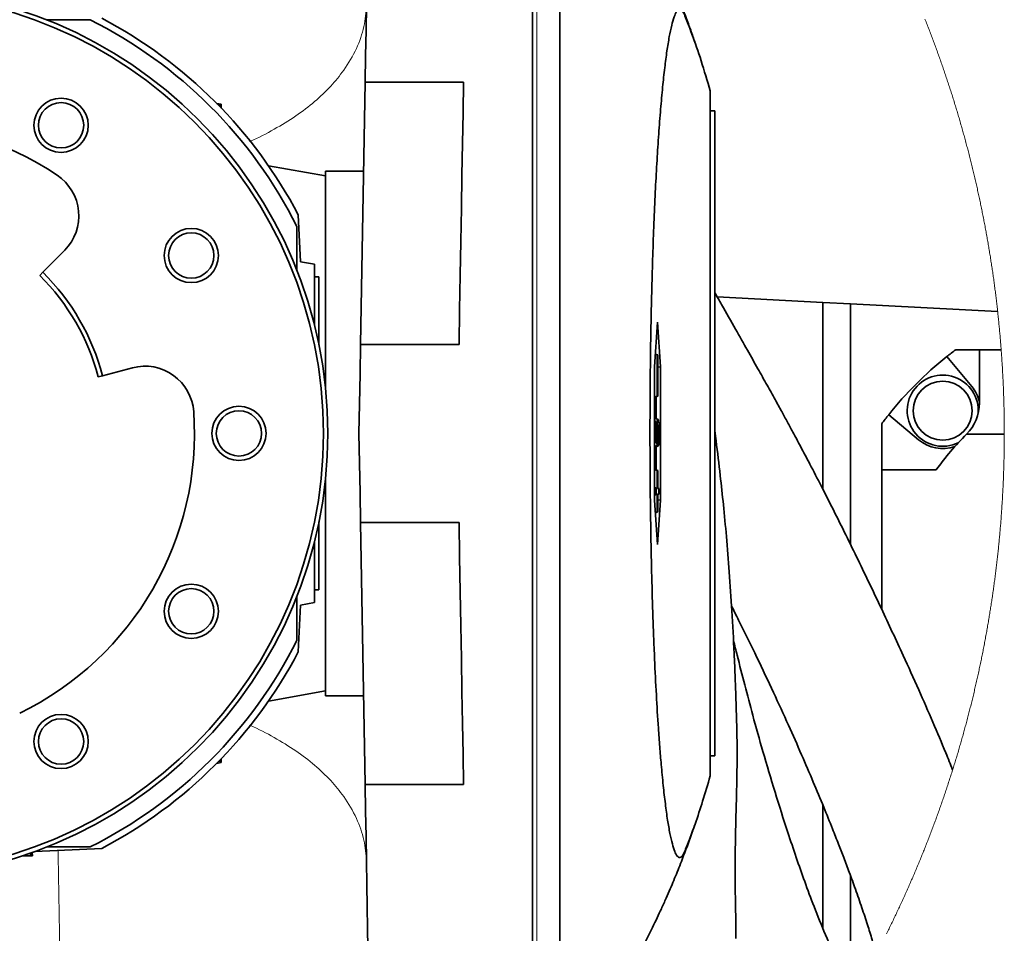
# Model space of a CAD drawing. Header units: millimetres. Extents: x 0 to 12115, y 0 to 8400.
# Tile 55 of 123: x 4407 to 4850, y 6764 to 7175. Entities that reach past the tile are written whole.
import ezdxf

# ---------------------------------------------------------------- set-up
doc = ezdxf.new("R2010")
doc.units = ezdxf.units.MM
doc.header["$LTSCALE"] = 20
doc.linetypes.add('CENTERX2', pattern=[20.32, 12.7, -2.54, 2.54, -2.54])
doc.layers.add('SVART_TEXT', color=7, linetype='Continuous')
doc.styles.add('SLDTEXTSTYLE0', font='TXT', dxfattribs={"width": 0.605})
doc.dimstyles.new('SLDDIMSTYLE9', dxfattribs={"dimtxt": 70, "dimasz": 70, "dimexe": 0, "dimexo": 0.0625, "dimgap": 17.5, "dimtad": 1, "dimdec": 1, "dimlfac": 0.5, "dimrnd": 1e-09, "dimzin": 12, "dimdsep": 46, "dimtxsty": 'SLDTEXTSTYLE0', "dimsah": 1, "dimcen": 0.09, "dimadec": 0, "dimazin": 3, "dimtfac": 1, "dimtmove": 0, "dimatfit": 0, "dimfxl": 1, "dimfrac": 2, "dimtolj": 1, "dimtzin": 12, "dimarcsym": 0})

# ---------------------------------------------------------------- blocks, each defined once
blk = doc.blocks.new('_D_67')
at = {"layer": 'SVART_TEXT'}
for p, q in [((4240.01, 7393.91), (4240.01, 7882.02)), ((4346.01, 6992.74), (4346.01, 7882.02)), ((4240.01, 7852.02), (4034.89, 7852.02)), ((4346.01, 7852.02), (4240.01, 7852.02)), ((4346.01, 7852.02), (4466.01, 7852.02))]:
    blk.add_line(p, q, dxfattribs=at)
for points in [[(4240.01, 7852.02), (4170.01, 7862.02), (4170.01, 7842.02)], [(4346.01, 7852.02), (4416.01, 7842.02), (4416.01, 7862.02)]]:
    blk.add_solid(points, dxfattribs=at)
at = {"layer": 'SVART_TEXT', "insert": (4034.89, 7942.26), "char_height": 70, "attachment_point": 1, "style": 'SLDTEXTSTYLE0'}
blk.add_mtext('53', dxfattribs=at)

msp = doc.modelspace()

# ---------------------------------------------------------------- linework, layer by layer
at = {"color": 7, "linetype": 'Continuous', "lineweight": 35}
for p, q in [((4638.010825, 6698.738396), (4638.010825, 7278.73832)), ((4439.112927, 7174.738467), (4419.522743, 7174.738467)), ((4560.709025, 7028.738439), (4562.767054, 7146.641314)), ((4607.068832, 7146.641314), (4562.767054, 7146.641314)), ((4718.010838, 7142.738402), (4718.010838, 6834.738434)), ((4495.969514, 7137.174905), (4498.010839, 7136.73836)), ((4497.112657, 7136.011184), (4498.010839, 7136.73836)), ((4498.04845, 7135.044873), (4498.010839, 7136.73836)), ((4718.010838, 7133.738339), (4720.010842, 7133.738339)), ((4720.010842, 7133.738339), (4720.010842, 6843.738377)), ((4545.01083, 7104.562104), (4519.319768, 7109.092057)), ((4562.070544, 7106.738389), (4545.01083, 7106.738389)), ((4545.01083, 7104.562104), (4545.01083, 7106.738389)), ((4545.01083, 7008.713425), (4545.01083, 7104.562104)), ((4533.641036, 7065.919578), (4532.719399, 7087.028325)), ((4532.010834, 7062.250316), (4532.010834, 7081.840575)), ((4427.620987, 7071.077884), (4417.81419, 7061.183393)), ((4533.641036, 7065.919578), (4540.010835, 7064.796388)), ((4540.010835, 7064.796388), (4540.010835, 7057.155311)), ((4416.406284, 7059.762895), (4417.81419, 7061.183393)), ((4540.010835, 7059.138358), (4542.010839, 7059.138358)), ((4540.010835, 7057.155311), (4540.010835, 7037.359417)), ((4542.010839, 7059.138358), (4542.010839, 7028.537929)), ((4768.6561, 7047.67102), (4721.126611, 7050.161898)), ((4768.6561, 6963.653744), (4768.6561, 7047.67102)), ((4768.6561, 7047.67102), (4781.144048, 7047.016442)), ((4781.144048, 7047.016442), (4781.144048, 6938.643277)), ((4781.144048, 7047.016442), (4847.314472, 7043.548644)), ((4694.276984, 7038.73843), (4692.881848, 7018.738449)), ((4695.67209, 7018.738449), (4694.276984, 7038.73843)), ((4560.709025, 7028.738439), (4605.010833, 7028.738439)), ((4839.144046, 7026.394785), (4828.479643, 7026.394785)), ((4839.144046, 7002.526701), (4839.144046, 7026.394785)), ((4839.144046, 7026.394785), (4848.894055, 7026.394785)), ((4694.199438, 7024.010241), (4693.272526, 7024.33914)), ((4694.376583, 7024.010241), (4693.278189, 7024.420321)), ((4694.199438, 7024.010241), (4694.199438, 7005.46664)), ((4694.376583, 7024.010241), (4694.199438, 7024.010241)), ((4694.376583, 7005.46664), (4694.376583, 7024.010241)), ((4835.636313, 7009.852588), (4824.392016, 7023.253024)), ((4444.651718, 7014.6994), (4458.123962, 7018.245161)), ((4692.881848, 7018.738449), (4692.881848, 6958.738387)), ((4694.376583, 7018.548429), (4695.67209, 7018.738449)), ((4695.67209, 6958.738387), (4695.67209, 7018.738449)), ((4444.651718, 7014.6994), (4442.717592, 7014.190376)), ((4694.199438, 7005.46664), (4692.881848, 7004.999101)), ((4694.376583, 7005.46664), (4692.881848, 7004.908502)), ((4693.619872, 6995.363534), (4693.619872, 7005.184114)), ((4694.199438, 7005.46664), (4694.376583, 7005.46664)), ((4693.704392, 6994.088114), (4692.881848, 6994.395316)), ((4693.523611, 6994.088114), (4692.881848, 6994.315923)), ((4693.523611, 6985.155046), (4693.523611, 6994.088114)), ((4693.523611, 6994.088114), (4693.704392, 6994.088114)), ((4693.704392, 6994.088114), (4693.704392, 6986.745537)), ((4798.285718, 6997.146786), (4811.686153, 6985.902489)), ((4694.157387, 6993.057788), (4693.704392, 6993.177116)), ((4694.045449, 6989.440263), (4693.704392, 6989.438474)), ((4795.144017, 6993.059099), (4795.144017, 6972.394765)), ((4693.523611, 6985.155046), (4692.881848, 6984.959781)), ((4694.280232, 6983.486355), (4693.523611, 6985.155046)), ((4693.704392, 6986.745537), (4694.158817, 6985.742748)), ((4694.936926, 6988.848389), (4694.204653, 6988.852561)), ((4694.308515, 6985.507191), (4694.280232, 6983.486355)), ((4694.705452, 6985.480249), (4694.302733, 6985.595763)), ((4694.732304, 6983.171761), (4694.705452, 6985.480249)), ((4850.301797, 6988.394678), (4833.296354, 6988.394678)), ((4694.280232, 6983.486355), (4692.881848, 6982.897461)), ((4693.619872, 6972.292722), (4693.619872, 6982.720077)), ((4694.376583, 6972.010196), (4692.881848, 6972.568333)), ((4694.199438, 6972.010196), (4692.881848, 6972.477734)), ((4694.199438, 6972.010196), (4694.199438, 6964.010179)), ((4694.376583, 6972.010196), (4694.199438, 6972.010196)), ((4694.376583, 6964.010179), (4694.376583, 6972.010196)), ((4795.144017, 6972.394765), (4795.144017, 6909.606159)), ((4819.673653, 6972.394765), (4795.144017, 6972.394765)), ((4545.01083, 6872.914732), (4545.01083, 6968.763411)), ((4694.199438, 6964.010179), (4692.881848, 6964.477718)), ((4693.64136, 6964.010179), (4692.881848, 6964.279712)), ((4693.64136, 6964.010179), (4693.64136, 6961.466611)), ((4694.199438, 6964.010179), (4693.64136, 6964.010179)), ((4694.934632, 6964.010179), (4694.376583, 6964.218557)), ((4694.934632, 6964.010179), (4694.376583, 6964.010179)), ((4694.934632, 6961.466611), (4694.934632, 6964.010179)), ((4693.64136, 6961.466611), (4692.881848, 6961.197079)), ((4694.199438, 6961.466611), (4692.881848, 6960.999072)), ((4692.881848, 6958.738387), (4694.276984, 6938.738406)), ((4693.64136, 6961.466611), (4694.199438, 6961.466611)), ((4694.199438, 6961.466611), (4694.199438, 6953.466595)), ((4694.276984, 6938.738406), (4695.67209, 6958.738387)), ((4694.376583, 6961.466611), (4694.934632, 6961.466611)), ((4694.376583, 6953.466595), (4694.376583, 6961.466611)), ((4694.934632, 6961.466611), (4694.376583, 6961.258233)), ((4694.376583, 6958.928407), (4695.67209, 6958.738387)), ((4694.199438, 6953.466595), (4693.272526, 6953.137696)), ((4694.376583, 6953.466595), (4693.278189, 6953.056515)), ((4694.199438, 6953.466595), (4694.376583, 6953.466595)), ((4542.010839, 6948.938907), (4542.010839, 6918.338359)), ((4605.010833, 6948.738396), (4560.709025, 6948.738396)), ((4560.709025, 6948.738396), (4562.767054, 6830.835522)), ((4540.010835, 6940.117419), (4540.010835, 6920.321524)), ((4540.010835, 6920.321524), (4540.010835, 6912.680447)), ((4532.010834, 6895.636261), (4532.010834, 6915.226519)), ((4540.010835, 6918.338359), (4542.010839, 6918.338359)), ((4532.719399, 6890.448511), (4533.641036, 6911.557257)), ((4540.010835, 6912.680447), (4533.641036, 6911.557257)), ((4519.319768, 6868.38466), (4545.01083, 6872.914732)), ((4545.01083, 6870.738447), (4545.01083, 6872.914732)), ((4545.01083, 6870.738447), (4562.070544, 6870.738447)), ((4718.010838, 6843.738377), (4720.010842, 6843.738377)), ((4495.969514, 6840.301931), (4498.010839, 6840.738356)), ((4497.112657, 6841.465772), (4498.010839, 6840.738356)), ((4498.010839, 6840.738356), (4498.04845, 6842.431963)), ((4562.767054, 6830.835522), (4607.068832, 6830.835522)), ((4768.6561, 6766.222298), (4768.6561, 6821.650088)), ((4411.945025, 6799.855888), (4413.143377, 6798.73842)), ((4413.143377, 6798.73842), (4413.033957, 6800.303042)), ((4414.180542, 6800.714791), (4444.300766, 6802.029789)), ((4419.522743, 6802.738369), (4439.112927, 6802.738369)), ((4408.460813, 6798.73842), (4413.143377, 6798.73842)), ((4781.144048, 6789.766729), (4781.144048, 6745.772899))]:
    msp.add_line(p, q, dxfattribs=at)
at = {"color": 8, "linetype": 'Continuous', "lineweight": 18}
msp.add_line((4640.010829, 6698.808253), (4640.010829, 7278.668464), dxfattribs=at)
at = {"color": 7, "linetype": 'Continuous', "lineweight": 35, "flags": 128}
for points in [[(4562.767054, 7146.641314), (4562.974776, 7158.542455), (4563.175167, 7170.023263), (4563.367749, 7181.055606), (4563.552017, 7191.611827), (4563.727493, 7201.666177), (4563.89379, 7211.193621), (4564.050491, 7220.170558), (4564.197208, 7228.574813), (4564.333523, 7236.385405), (4564.45917, 7243.583262), (4564.57379, 7250.150502), (4564.677144, 7256.070912), (4564.768935, 7261.329711), (4564.848955, 7265.914023), (4564.916993, 7269.812167), (4564.972903, 7273.015082), (4565.016533, 7275.514424), (4565.047766, 7277.303994), (4565.066541, 7278.3795), (4565.0728, 7278.73832)], [(4607.068832, 7146.641314), (4606.832678, 7133.112252), (4606.589015, 7119.151891), (4606.338526, 7104.801715), (4606.081988, 7090.104401), (4605.820144, 7075.104535), (4605.553831, 7059.846223), (4605.283792, 7044.37548), (4605.010833, 7028.738439)], [(4560.010846, 6988.738358), (4560.244228, 7002.109707), (4560.477133, 7015.452445), (4560.709025, 7028.738439)], [(4694.584454, 6995.012462), (4693.579371, 6995.378197), (4692.881848, 6995.632112)], [(4694.554622, 6995.023072), (4693.695451, 6995.335758), (4692.881848, 6995.631874)], [(4560.709025, 6948.738396), (4560.477133, 6962.024391), (4560.244228, 6975.367129), (4560.010846, 6988.738358)], [(4605.010833, 6948.738396), (4605.283792, 6933.101356), (4605.553831, 6917.630613), (4605.820144, 6902.37242), (4606.081988, 6887.372315), (4606.338526, 6872.675121), (4606.589015, 6858.324945), (4606.832678, 6844.364465), (4607.068832, 6830.835522)], [(4565.0728, 6698.738396), (4565.066541, 6699.097216), (4565.047766, 6700.172842), (4565.016533, 6701.962412), (4564.972903, 6704.461754), (4564.916993, 6707.66455), (4564.848955, 6711.562932), (4564.768935, 6716.147125), (4564.677144, 6721.405924), (4564.57379, 6727.326334), (4564.45917, 6733.893454), (4564.333523, 6741.091431), (4564.197208, 6748.902142), (4564.050491, 6757.306278), (4563.89379, 6766.283214), (4563.727493, 6775.810659), (4563.552017, 6785.86489), (4563.367749, 6796.421349), (4563.175167, 6807.453573), (4562.974776, 6818.934381), (4562.767054, 6830.835522)]]:
    msp.add_lwpolyline(points, dxfattribs=at)
at = {"color": 7, "linetype": 'Continuous', "lineweight": 18, "flags": 128}
for points in [[(4850.301797, 6988.394678), (4850.301917, 6988.738358), (4850.301559, 6989.373625), (4850.300367, 6990.008772), (4850.29834, 6990.643919), (4850.295539, 6991.279066), (4850.291963, 6991.914213), (4850.287552, 6992.54936), (4850.282366, 6993.184507), (4850.276346, 6993.819654), (4850.269551, 6994.454801), (4850.261922, 6995.089829), (4850.253518, 6995.724976), (4850.244338, 6996.360123), (4850.234325, 6996.995151), (4850.223536, 6997.630298), (4850.211914, 6998.265326), (4850.199516, 6998.900354), (4850.186343, 6999.535382), (4850.172336, 7000.17041), (4850.157554, 7000.805319), (4850.141938, 7001.440347), (4850.125546, 7002.075255), (4850.10838, 7002.710283), (4850.09038, 7003.345192), (4850.071545, 7003.979981), (4850.051935, 7004.61489), (4850.03155, 7005.249679), (4850.01039, 7005.884469), (4849.988396, 7006.519258), (4849.965568, 7007.154048), (4849.941964, 7007.788837), (4849.917586, 7008.423508), (4849.892373, 7009.058178), (4849.866385, 7009.692729), (4849.839623, 7010.327399), (4849.812026, 7010.96195), (4849.783654, 7011.596501), (4849.754448, 7012.230933), (4849.724467, 7012.865365), (4849.693651, 7013.499797), (4849.662061, 7014.134229), (4849.629695, 7014.768541), (4849.596496, 7015.402854), (4849.562521, 7016.037047), (4849.527712, 7016.67136), (4849.492128, 7017.305434), (4849.455769, 7017.939627), (4849.418576, 7018.573702), (4849.380608, 7019.207657), (4849.341865, 7019.841731), (4849.302287, 7020.475567), (4849.261875, 7021.109522), (4849.220748, 7021.743357), (4849.178727, 7022.377074), (4849.13599, 7023.010791), (4849.092419, 7023.644507), (4849.048073, 7024.278105), (4849.002893, 7024.911702), (4848.956938, 7025.54518), (4848.910208, 7026.178539), (4848.894055, 7026.394785), (4848.846192, 7027.028144), (4848.797555, 7027.661503), (4848.748143, 7028.294623), (4848.697956, 7028.927863), (4848.646934, 7029.560983), (4848.595078, 7030.193985), (4848.542507, 7030.826986), (4848.489101, 7031.459868), (4848.434861, 7032.09275), (4848.379846, 7032.725513), (4848.324056, 7033.358276), (4848.267491, 7033.99092), (4848.210092, 7034.623444), (4848.151917, 7035.255969), (4848.092909, 7035.888374), (4848.033125, 7036.52066), (4847.972507, 7037.152946), (4847.911174, 7037.785113), (4847.849007, 7038.41728), (4847.786005, 7039.049328), (4847.722228, 7039.681256), (4847.657676, 7040.313185), (4847.592349, 7040.944875), (4847.526188, 7041.576684), (4847.459252, 7042.208255), (4847.391481, 7042.839825), (4847.322936, 7043.471277), (4847.314472, 7043.548644), (4847.245092, 7044.179976), (4847.174818, 7044.811189), (4847.103829, 7045.442403), (4847.032006, 7046.073497), (4846.959407, 7046.704471), (4846.885974, 7047.335446), (4846.811767, 7047.966183), (4846.736784, 7048.596919), (4846.660967, 7049.227536), (4846.584434, 7049.858034), (4846.507008, 7050.488532), (4846.428866, 7051.118911), (4846.34989, 7051.749051), (4846.270139, 7052.379191), (4846.189554, 7053.009212), (4846.108253, 7053.639233), (4846.026118, 7054.269016), (4845.943148, 7054.898799), (4845.859404, 7055.528343), (4845.774884, 7056.157887), (4845.68959, 7056.787312), (4845.603521, 7057.416618), (4845.516617, 7058.045805), (4845.428879, 7058.674872), (4845.340426, 7059.30382), (4845.251138, 7059.932649), (4845.161076, 7060.561478), (4845.070238, 7061.190069), (4844.978566, 7061.81854), (4844.886119, 7062.447012), (4844.792898, 7063.075245), (4844.698901, 7063.703478), (4844.60407, 7064.331472), (4844.508464, 7064.959467), (4844.412084, 7065.587223), (4844.314868, 7066.21486), (4844.216878, 7066.842497), (4844.118113, 7067.469895), (4844.018574, 7068.097174), (4843.9182, 7068.724454), (4843.81705, 7069.351495), (4843.715126, 7069.978297), (4843.612428, 7070.6051), (4843.508894, 7071.231902), (4843.404646, 7071.858466), (4843.299563, 7072.484792), (4843.193645, 7073.111117), (4843.087013, 7073.737204), (4842.979546, 7074.363292), (4842.871304, 7074.98914), (4842.762287, 7075.614751), (4842.652495, 7076.240361), (4842.541869, 7076.865971), (4842.430468, 7077.491343), (4842.318292, 7078.116477), (4842.205341, 7078.741372), (4842.091556, 7079.366267), (4841.977055, 7079.991162), (4841.86172, 7080.615819), (4841.74561, 7081.240237), (4841.628666, 7081.864417), (4841.511006, 7082.488597), (4841.392512, 7083.112777), (4841.273243, 7083.73648), (4841.1532, 7084.360183), (4841.032381, 7084.983886), (4840.910788, 7085.607112), (4840.78836, 7086.230576), (4840.665216, 7086.853564), (4840.541239, 7087.476552), (4840.416486, 7088.099301), (4840.290899, 7088.722051), (4840.164597, 7089.344323), (4840.03752, 7089.966834), (4839.909608, 7090.588868), (4839.780922, 7091.210902), (4839.651461, 7091.832698), (4839.521224, 7092.454493), (4839.390213, 7093.075812), (4839.258428, 7093.697131), (4839.125807, 7094.31845), (4838.992472, 7094.939292), (4838.858302, 7095.560134), (4838.723357, 7096.180976), (4838.587637, 7096.801341), (4838.451142, 7097.421706), (4838.313873, 7098.041833), (4838.175828, 7098.661959), (4838.03695, 7099.281609), (4837.897356, 7099.901259), (4837.756927, 7100.520671), (4837.615783, 7101.140082), (4837.473805, 7101.759017), (4837.331052, 7102.377951), (4837.187524, 7102.996648), (4837.043221, 7103.615344), (4836.898143, 7104.233802), (4836.752291, 7104.851783), (4836.605663, 7105.470002), (4836.458261, 7106.087745), (4836.310024, 7106.705249), (4836.161072, 7107.322753), (4836.011345, 7107.940018), (4835.860784, 7108.557046), (4835.709507, 7109.174073), (4835.557456, 7109.790624), (4835.40457, 7110.407174), (4835.250909, 7111.023486), (4835.096533, 7111.63956), (4834.941323, 7112.255395), (4834.785397, 7112.87123), (4834.628637, 7113.486827), (4834.471161, 7114.102185), (4834.312851, 7114.717305), (4834.153767, 7115.332187), (4833.993967, 7115.94683), (4833.833332, 7116.561473), (4833.671982, 7117.175639), (4833.509798, 7117.789805), (4833.346899, 7118.403733), (4833.183165, 7119.017423), (4833.018715, 7119.630874), (4832.853491, 7120.244325), (4832.687433, 7120.857299), (4832.520659, 7121.470273), (4832.35311, 7122.08277), (4832.184727, 7122.695268), (4832.015629, 7123.307526), (4831.845756, 7123.919547), (4831.675107, 7124.531329), (4831.503684, 7125.142873), (4831.331487, 7125.754416), (4831.158574, 7126.365483), (4830.984826, 7126.976312), (4830.810304, 7127.58714), (4830.635066, 7128.19773), (4830.458994, 7128.807843), (4830.282207, 7129.417956), (4830.104644, 7130.027831), (4829.926307, 7130.637467), (4829.747195, 7131.246865), (4829.567308, 7131.856025), (4829.386706, 7132.464946), (4829.20527, 7133.073628), (4829.023118, 7133.682072), (4828.840132, 7134.290278), (4828.65643, 7134.898484), (4828.471954, 7135.506213), (4828.286703, 7136.113704), (4828.100736, 7136.720956), (4827.913935, 7137.328208), (4827.726419, 7137.934983), (4827.538128, 7138.54152), (4827.349062, 7139.148057), (4827.159221, 7139.754117), (4826.968665, 7140.359938), (4826.777275, 7140.965522), (4826.585169, 7141.571105), (4826.392288, 7142.176211), (4826.198692, 7142.781079), (4826.004262, 7143.385709), (4825.809116, 7143.990338), (4825.613196, 7144.594491), (4825.416501, 7145.198405), (4825.21903, 7145.802081), (4825.020845, 7146.405518), (4824.821885, 7147.008717), (4824.622149, 7147.611678), (4824.421699, 7148.2144), (4824.220414, 7148.816884), (4824.018414, 7149.418891), (4823.815699, 7150.020898), (4823.612149, 7150.622666), (4823.407884, 7151.223958), (4823.202844, 7151.82525), (4822.997088, 7152.426064), (4822.790499, 7153.026641), (4822.583194, 7153.627217), (4822.375174, 7154.227317), (4822.166319, 7154.827178), (4821.956749, 7155.426801), (4821.746464, 7156.025946), (4821.535344, 7156.625092), (4821.323509, 7157.224), (4821.110959, 7157.82243), (4820.897634, 7158.420623), (4820.683534, 7159.018576), (4820.468659, 7159.616292), (4820.253069, 7160.213769), (4820.036705, 7160.811007), (4819.819624, 7161.408007), (4819.601769, 7162.004531), (4819.38314, 7162.600816), (4819.163794, 7163.1971), (4818.943675, 7163.792909), (4818.722839, 7164.38824), (4818.501229, 7164.983571), (4818.278844, 7165.578664), (4818.055744, 7166.17328), (4817.831869, 7166.767657), (4817.607279, 7167.361796), (4817.381914, 7167.955697), (4817.155833, 7168.549121), (4816.928978, 7169.142545), (4816.701407, 7169.735492), (4816.473062, 7170.3282), (4816.243942, 7170.92067), (4816.014106, 7171.512664), (4815.783555, 7172.104419), (4815.55223, 7172.696174), (4815.320129, 7173.287213), (4815.087314, 7173.878253), (4814.853783, 7174.468816), (4814.619477, 7175.059378)], [(4797.311599, 6763.711512), (4797.594662, 6764.280022), (4797.877009, 6764.849007), (4798.158641, 6765.418351), (4798.439558, 6765.988052), (4798.719759, 6766.557992), (4798.999245, 6767.128408), (4799.278016, 6767.699063), (4799.556072, 6768.270195), (4799.833412, 6768.841565), (4800.109978, 6769.413412), (4800.385888, 6769.985497), (4800.661023, 6770.55794), (4800.935502, 6771.130741), (4801.209207, 6771.703899), (4801.482196, 6772.277415), (4801.75447, 6772.851289), (4802.026029, 6773.42552), (4802.296872, 6773.999989), (4802.566941, 6774.574936), (4802.836354, 6775.150121), (4803.104992, 6775.725663), (4803.372915, 6776.301563), (4803.640122, 6776.877702), (4803.906615, 6777.454317), (4804.172392, 6778.031171), (4804.437394, 6778.608382), (4804.701681, 6779.185951), (4804.965253, 6779.763878), (4805.228109, 6780.342162), (4805.490251, 6780.920685), (4805.751617, 6781.499565), (4806.012268, 6782.078803), (4806.272204, 6782.658279), (4806.531365, 6783.238232), (4806.78987, 6783.818424), (4807.047601, 6784.398973), (4807.304616, 6784.979761), (4807.560856, 6785.560906), (4807.816381, 6786.142409), (4808.071191, 6786.72427), (4808.325286, 6787.306369), (4808.578606, 6787.888825), (4808.83121, 6788.471639), (4809.083099, 6789.054692), (4809.334214, 6789.638102), (4809.584672, 6790.22187), (4809.834297, 6790.805877), (4810.083265, 6791.390241), (4810.331459, 6791.974843), (4810.578878, 6792.559803), (4810.825641, 6793.14512), (4811.071629, 6793.730676), (4811.316843, 6794.31659), (4811.561341, 6794.902861), (4811.805124, 6795.489371), (4812.048132, 6796.076238), (4812.290425, 6796.663344), (4812.532003, 6797.250808), (4812.772806, 6797.838509), (4813.012893, 6798.426569), (4813.252206, 6799.014867), (4813.490803, 6799.603522), (4813.728685, 6800.192535), (4813.965733, 6800.781787), (4814.202125, 6801.371277), (4814.437742, 6801.961124), (4814.672644, 6802.551329), (4814.906771, 6803.141773), (4815.140123, 6803.732455), (4815.37282, 6804.323495), (4815.604682, 6804.914773), (4815.835829, 6805.506409), (4816.06626, 6806.098283), (4816.295917, 6806.690514), (4816.524858, 6807.282985), (4816.753025, 6807.875693), (4816.980476, 6808.468759), (4817.207153, 6809.062064), (4817.433054, 6809.655726), (4817.658241, 6810.249627), (4817.882652, 6810.843885), (4818.106348, 6811.438263), (4818.329329, 6812.033117), (4818.551476, 6812.628091), (4818.772907, 6813.223422), (4818.993623, 6813.818991), (4819.213564, 6814.414919), (4819.432731, 6815.010965), (4819.651182, 6815.607488), (4819.868858, 6816.204131), (4820.085819, 6816.801131), (4820.302005, 6817.39837), (4820.517416, 6817.995847), (4820.732112, 6818.593681), (4820.946033, 6819.191754), (4821.159179, 6819.790066), (4821.37161, 6820.388615), (4821.583266, 6820.987523), (4821.794147, 6821.58655), (4822.004313, 6822.185934), (4822.213705, 6822.785676), (4822.42238, 6823.385537), (4822.630281, 6823.985756), (4822.837408, 6824.586213), (4823.043759, 6825.186909), (4823.249395, 6825.787843), (4823.454256, 6826.389015), (4823.658342, 6826.990545), (4823.861713, 6827.592314), (4824.06425, 6828.194321), (4824.266131, 6828.796447), (4824.467177, 6829.39905), (4824.667509, 6830.001772), (4824.867065, 6830.604732), (4825.065846, 6831.208051), (4825.263853, 6831.811488), (4825.461144, 6832.415283), (4825.657661, 6833.019317), (4825.853403, 6833.623469), (4826.048369, 6834.227979), (4826.242621, 6834.832728), (4826.436098, 6835.437715), (4826.628799, 6836.042941), (4826.820726, 6836.648405), (4827.011878, 6837.254107), (4827.058907, 6837.403477), (4827.249105, 6838.009417), (4827.438588, 6838.615716), (4827.627296, 6839.222133), (4827.81523, 6839.828909), (4828.002388, 6840.435803), (4828.188832, 6841.043055), (4828.374441, 6841.650427), (4828.559334, 6842.258156), (4828.743453, 6842.866004), (4828.926797, 6843.47421), (4829.109366, 6844.082535), (4829.29116, 6844.691098), (4829.472239, 6845.2999), (4829.652483, 6845.90894), (4829.832013, 6846.518219), (4830.010767, 6847.127736), (4830.188746, 6847.737491), (4830.365951, 6848.347366), (4830.542381, 6848.957599), (4830.718036, 6849.56795), (4830.892975, 6850.17854), (4831.06708, 6850.789368), (4831.24047, 6851.400435), (4831.413085, 6852.011741), (4831.584866, 6852.623165), (4831.755931, 6853.234828), (4831.926222, 6853.846729), (4832.095737, 6854.458869), (4832.264478, 6855.071247), (4832.432444, 6855.683744), (4832.599635, 6856.296599), (4832.766051, 6856.909573), (4832.931752, 6857.522667), (4833.096619, 6858.136118), (4833.26071, 6858.749688), (4833.424087, 6859.363497), (4833.586628, 6859.977544), (4833.748395, 6860.59171), (4833.909447, 6861.206115), (4834.069664, 6861.820758), (4834.229107, 6862.43552), (4834.387834, 6863.05064), (4834.545727, 6863.66576), (4834.702904, 6864.281237), (4834.859247, 6864.896834), (4835.014875, 6865.512669), (4835.169668, 6866.128624), (4835.323687, 6866.744817), (4835.47699, 6867.361248), (4835.629458, 6867.977798), (4835.781152, 6868.594587), (4835.932131, 6869.211614), (4836.082275, 6869.828761), (4836.231644, 6870.446146), (4836.380239, 6871.06365), (4836.528058, 6871.681393), (4836.675103, 6872.299254), (4836.821372, 6872.917354), (4836.966867, 6873.535693), (4837.111587, 6874.154151), (4837.255533, 6874.772728), (4837.398703, 6875.391543), (4837.541039, 6876.010597), (4837.68266, 6876.62977), (4837.823446, 6877.249062), (4837.963457, 6877.868593), (4838.102753, 6878.488362), (4838.241215, 6879.10825), (4838.378901, 6879.728258), (4838.515813, 6880.348504), (4838.65195, 6880.968869), (4838.787312, 6881.589473), (4838.92184, 6882.210195), (4839.055653, 6882.831157), (4839.188631, 6883.452237), (4839.320834, 6884.073437), (4839.452262, 6884.694875), (4839.582915, 6885.316432), (4839.712794, 6885.938227), (4839.841897, 6886.560142), (4839.970226, 6887.182176), (4840.097721, 6887.804449), (4840.22444, 6888.426841), (4840.350385, 6889.049352), (4840.475554, 6889.672101), (4840.599949, 6890.294969), (4840.723569, 6890.917957), (4840.846355, 6891.541183), (4840.968425, 6892.164529), (4841.089661, 6892.787993), (4841.210122, 6893.411577), (4841.329808, 6894.035399), (4841.44866, 6894.659341), (4841.566796, 6895.283401), (4841.684098, 6895.9077), (4841.800625, 6896.531999), (4841.916378, 6897.156537), (4842.031295, 6897.781194), (4842.145498, 6898.406089), (4842.258866, 6899.030984), (4842.371459, 6899.656117), (4842.483277, 6900.28137), (4842.594261, 6900.906742), (4842.70453, 6901.532233), (4842.813964, 6902.157963), (4842.922623, 6902.783811), (4843.030508, 6903.40966), (4843.137557, 6904.035747), (4843.243833, 6904.661954), (4843.349333, 6905.288279), (4843.454058, 6905.914724), (4843.558009, 6906.541407), (4843.661125, 6907.168091), (4843.763466, 6907.795012), (4843.865032, 6908.421934), (4843.965764, 6909.049094), (4844.065781, 6909.676373), (4844.164963, 6910.303772), (4844.26331, 6910.93117), (4844.360943, 6911.558807), (4844.457741, 6912.186563), (4844.553764, 6912.814439), (4844.649012, 6913.442433), (4844.743426, 6914.070547), (4844.837124, 6914.69878), (4844.929988, 6915.327132), (4845.022018, 6915.955484), (4845.113332, 6916.584075), (4845.203812, 6917.212785), (4845.293457, 6917.841614), (4845.382388, 6918.470562), (4845.470483, 6919.09951), (4845.557804, 6919.728697), (4845.64435, 6920.357883), (4845.730062, 6920.987308), (4845.814998, 6921.616733), (4845.89916, 6922.246278), (4845.982487, 6922.875941), (4846.06504, 6923.505724), (4846.146817, 6924.135626), (4846.22776, 6924.765647), (4846.307988, 6925.395668), (4846.387322, 6926.025808), (4846.46594, 6926.656187), (4846.543725, 6927.286566), (4846.620734, 6927.916944), (4846.696968, 6928.547561), (4846.772368, 6929.178298), (4846.846993, 6929.809034), (4846.920783, 6930.43989), (4846.993859, 6931.070865), (4847.0661, 6931.701839), (4847.137506, 6932.333052), (4847.208137, 6932.964266), (4847.277994, 6933.595479), (4847.347076, 6934.22693), (4847.415323, 6934.858382), (4847.482796, 6935.489953), (4847.549434, 6936.121643), (4847.615356, 6936.753333), (4847.680385, 6937.385142), (4847.744698, 6938.017071), (4847.808177, 6938.649118), (4847.870882, 6939.281166), (4847.932751, 6939.913333), (4847.993846, 6940.5455), (4848.054166, 6941.177786), (4848.113651, 6941.810191), (4848.172362, 6942.442596), (4848.230298, 6943.075121), (4848.287399, 6943.707764), (4848.343725, 6944.340408), (4848.399217, 6944.973171), (4848.453994, 6945.605934), (4848.507876, 6946.238816), (4848.561044, 6946.871698), (4848.613377, 6947.5047), (4848.664875, 6948.13782), (4848.715658, 6948.770941), (4848.765607, 6949.40418), (4848.814721, 6950.03742), (4848.86306, 6950.67066), (4848.910625, 6951.304138), (4848.957355, 6951.937497), (4849.00331, 6952.570975), (4849.04849, 6953.204573), (4849.092836, 6953.83817), (4849.136407, 6954.471886), (4849.179144, 6955.105603), (4849.221106, 6955.73932), (4849.262292, 6956.373155), (4849.302645, 6957.00711), (4849.342222, 6957.640946), (4849.380965, 6958.27502), (4849.418933, 6958.908975), (4849.456127, 6959.54305), (4849.492485, 6960.177243), (4849.528069, 6960.811317), (4849.562819, 6961.44563), (4849.596794, 6962.079823), (4849.629993, 6962.714136), (4849.662359, 6963.348449), (4849.693949, 6963.98288), (4849.724705, 6964.617312), (4849.754686, 6965.251744), (4849.783893, 6965.886176), (4849.812264, 6966.520727), (4849.839861, 6967.155278), (4849.866624, 6967.789948), (4849.892611, 6968.424499), (4849.917824, 6969.05917), (4849.942203, 6969.693959), (4849.965806, 6970.328629), (4849.988575, 6970.963419), (4850.010569, 6971.598208), (4850.031729, 6972.232998), (4850.052173, 6972.867787), (4850.071723, 6973.502696), (4850.090499, 6974.137605), (4850.108499, 6974.772513), (4850.125725, 6975.407422), (4850.142117, 6976.042331), (4850.157673, 6976.677358), (4850.172455, 6977.312267), (4850.186462, 6977.947295), (4850.199635, 6978.582323), (4850.212033, 6979.217351), (4850.223656, 6979.852498), (4850.234444, 6980.487526), (4850.244458, 6981.122554), (4850.253637, 6981.757701), (4850.262041, 6982.392848), (4850.269611, 6983.027876), (4850.276406, 6983.663023), (4850.282366, 6984.29817), (4850.287611, 6984.933317), (4850.291963, 6985.568464), (4850.295539, 6986.203611), (4850.29834, 6986.838758), (4850.300367, 6987.473905), (4850.301559, 6988.109172), (4850.301797, 6988.394678)]]:
    msp.add_lwpolyline(points, dxfattribs=at)
at = {"color": 8, "linetype": 'Continuous', "lineweight": 18, "flags": 128}
msp.add_lwpolyline([(4426.37686, 6703.108251), (4424.706186, 6798.820556), (4424.665133, 6801.172555)], dxfattribs=at)
at = {"color": 7, "linetype": 'Continuous', "lineweight": 35}
for centre, radius in [((4346.010893, 6988.738421), 200.000051), ((4346.010856, 6988.73844), 197.999975), ((4426.010851, 7127.302534), 12.200007), ((4426.010806, 7127.302381), 10.199972), ((4484.574927, 7068.738443), 12.199993), ((4484.574913, 7068.73845), 10.200002), ((4822.613574, 6998.925196), 13.269997), ((4506.010832, 6988.738415), 12.199993), ((4506.010833, 6988.738403), 10.199993), ((4484.57489, 6908.738386), 12.200007), ((4484.574878, 6908.738385), 10.200009), ((4426.010824, 6850.174324), 12.200007), ((4426.010811, 6850.174318), 10.200009)]:
    msp.add_circle(centre, radius, dxfattribs=at)
at = {"color": 7, "linetype": 'CENTERX2', "lineweight": 18}
msp.add_arc((4346.010835, 6988.738413), 460.283194, 62.32442736, 164.98667045, dxfattribs=at)
at = {"color": 7, "linetype": 'Continuous', "lineweight": 35}
for centre, radius, start, end in [((4346.009215, 6988.736962), 211.002097, 27.76402997, 62.2359121), ((4346.010541, 6988.738159), 208.000406, 26.5902482, 63.40976099), ((4346.010831, 6988.738964), 139.999499, 55.99986318, 124.00013682), ((4411.995645, 7086.564838), 21.999934, 315.25485013, 56.00005396), ((4346.010386, 6988.738158), 102.000483, 14.74519077, 45.25477516), ((4346.011168, 6988.738573), 99.999634, 14.74508348, 45.25492002), ((4925.140277, 6896.403257), 161.990973, 126.63418979, 128.45775949), ((4925.151093, 6896.387419), 162.010102, 128.45727114, 141.54259805), ((4463.723458, 6996.969762), 21.999931, 3.99984661, 104.7453422), ((4822.613566, 6998.925214), 16.000001, 355.89387499, 295.76585954), ((4822.612033, 6998.924377), 17.001696, 13.49891519, 39.99882079), ((4346.010777, 6988.738433), 140.000058, 296.00001533, 3.99999888), ((4819.143893, 7002.526819), 20.000154, 314.96461222, 359.99966111), ((4925.17191, 6896.373834), 162.034852, 141.54341439, 143.36649409), ((4822.613631, 6998.925317), 17.000113, 229.99993129, 288.55115329), ((4925.151003, 6896.388176), 130.009511, 134.95267896, 144.22361811), ((4346.009777, 6988.73944), 208.001431, 296.59033297, 333.40965784), ((4346.010542, 6988.738546), 211.000304, 297.76393688, 332.23612106)]:
    msp.add_arc(centre, radius, start, end, dxfattribs=at)
for points, knots in [([(4650.327946, 6699.168504), (4650.327563, 6699.406167), (4650.326033, 6700.354556), (4650.327514, 6702.513278), (4650.325488, 6706.127346), (4650.325136, 6711.592853), (4650.32545, 6719.031553), (4650.324756, 6728.680989), (4650.326653, 6740.278105), (4650.326356, 6753.625771), (4650.328504, 6768.511077), (4650.330404, 6784.977973), (4650.330397, 6803.055227), (4650.334668, 6822.440525), (4650.333871, 6842.820029), (4650.335891, 6864.247144), (4650.337622, 6886.765659), (4650.337363, 6910.002649), (4650.340326, 6933.57879), (4650.339303, 6957.551102), (4650.340222, 6981.972834), (4650.339567, 7006.442368), (4650.340689, 7030.557573), (4650.340254, 7054.372609), (4650.337671, 7077.944458), (4650.338631, 7100.887677), (4650.334603, 7122.822662), (4650.334045, 7143.794597), (4650.332236, 7163.857997), (4650.328987, 7182.687581), (4650.329204, 7199.969113), (4650.326343, 7215.733826), (4650.326761, 7230.027259), (4650.325843, 7242.620846), (4650.325384, 7253.301124), (4650.326207, 7262.081603), (4650.32514, 7268.993835), (4650.327767, 7273.903509), (4650.325746, 7276.780428), (4650.327503, 7278.000733), (4650.327946, 7278.308213)], [0, 0, 0, 0, 0.0012311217, 0.0049127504, 0.0111823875, 0.0199523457, 0.0332246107, 0.0497155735, 0.0699373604, 0.093298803, 0.1188577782, 0.1470446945, 0.1785989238, 0.212499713, 0.2474624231, 0.2841667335, 0.3234942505, 0.3641105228, 0.4045366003, 0.4456209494, 0.4882894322, 0.5310435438, 0.5723755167, 0.613208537, 0.6544077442, 0.6944799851, 0.7320566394, 0.7680331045, 0.803116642, 0.8359870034, 0.8655721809, 0.8926366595, 0.9176497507, 0.9396135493, 0.9578726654, 0.9729746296, 0.9850972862, 0.9936786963, 0.9984072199, 1, 1, 1, 1]), ([(4711.262966, 7164.209903), (4711.001996, 7164.973572), (4710.417736, 7166.683272), (4709.480026, 7169.35313), (4708.444587, 7172.24174), (4706.85248, 7176.581424), (4704.61519, 7182.443317), (4702.132814, 7188.584427), (4699.96311, 7193.719138), (4698.102464, 7197.984957), (4696.150204, 7202.30442), (4694.093912, 7206.707435), (4691.979638, 7211.097107), (4689.618578, 7215.842856), (4686.877935, 7221.164517), (4683.681319, 7227.137628), (4679.887189, 7233.925782), (4675.468984, 7241.463646), (4670.224426, 7249.956063), (4664.160363, 7259.20479), (4657.470811, 7268.834268), (4652.701648, 7275.162267), (4650.333906, 7278.303922)], [0, 0, 0, 0, 0.0186347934, 0.0417195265, 0.0653398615, 0.0894899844, 0.1484557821, 0.2102095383, 0.2424279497, 0.2771681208, 0.3176696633, 0.351877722, 0.3893753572, 0.43017165, 0.4742693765, 0.5275895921, 0.5865959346, 0.6538237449, 0.7293238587, 0.8170454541, 0.9091687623, 1, 1, 1, 1]), ([(4718.010838, 7142.738402), (4716.683952, 7147.291855), (4714.175058, 7155.901582), (4710.707152, 7165.90521), (4708.290607, 7172.347355), (4706.957304, 7175.73278), (4706.077796, 7177.961754), (4704.993623, 7179.530638), (4703.587751, 7179.451802), (4702.594779, 7178.020397), (4701.583824, 7175.675408), (4700.538645, 7171.879261), (4699.484014, 7166.776908), (4698.462455, 7160.405414), (4697.477699, 7152.835955), (4696.538408, 7144.1171), (4695.641307, 7134.178897), (4694.808569, 7123.217054), (4694.044159, 7111.316268), (4693.353665, 7098.570713), (4692.733476, 7084.876184), (4692.200706, 7070.556357), (4691.757805, 7055.732525), (4691.405534, 7040.547907), (4691.141545, 7024.821031), (4690.960272, 7007.614354), (4690.88983, 6989.021053), (4690.951045, 6971.848863), (4691.090381, 6957.257441), (4691.291684, 6943.038682), (4691.623161, 6926.721881), (4692.074131, 6910.810926), (4692.53988, 6897.695197), (4693.050876, 6885.305312), (4693.731079, 6871.48308), (4694.532135, 6858.317337), (4695.285576, 6847.894692), (4695.988348, 6839.329128), (4696.799593, 6830.778052), (4697.746008, 6822.436747), (4698.736581, 6815.199215), (4699.777108, 6809.18917), (4700.795912, 6804.459123), (4701.913461, 6801.039459), (4702.806919, 6798.856582), (4704.254826, 6797.720569), (4705.477413, 6798.5216), (4706.182789, 6799.897338), (4707.280925, 6802.47888), (4708.967742, 6806.923959), (4711.608768, 6814.103065), (4714.794569, 6823.64255), (4716.903922, 6830.919658), (4718.010838, 6834.738434)], [0, 0, 0, 0, 0.0306752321, 0.058001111, 0.0683708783, 0.0752822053, 0.0813365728, 0.0843546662, 0.086482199, 0.0892474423, 0.094904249, 0.1032775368, 0.1144962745, 0.1286614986, 0.1449703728, 0.1638662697, 0.1853664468, 0.2095014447, 0.2349593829, 0.262487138, 0.2920476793, 0.3236128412, 0.3551578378, 0.3879567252, 0.4218388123, 0.4568785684, 0.4992392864, 0.542083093, 0.5679322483, 0.5936072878, 0.6340459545, 0.6734751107, 0.6965448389, 0.7189195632, 0.7536692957, 0.7860409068, 0.8042184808, 0.8212484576, 0.8416203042, 0.8597653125, 0.8755331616, 0.8888619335, 0.899182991, 0.9068612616, 0.9119185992, 0.9147876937, 0.9168681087, 0.9202423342, 0.9248302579, 0.9349742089, 0.9510054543, 0.9742893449, 1, 1, 1, 1]), ([(4827.058907, 6837.403477), (4826.042581, 6839.948422), (4823.176633, 6847.124947), (4818.080331, 6859.13673), (4811.685894, 6873.745444), (4803.963899, 6890.792398), (4794.880429, 6910.256185), (4784.435673, 6932.097072), (4775.372217, 6950.473341), (4768.088676, 6964.806949), (4763.147257, 6974.344243), (4758.906555, 6982.386386), (4755.535837, 6988.686549), (4752.732443, 6993.870072), (4750.051675, 6998.782038), (4747.0016, 7004.31834), (4743.424298, 7010.748053), (4739.285845, 7018.125325), (4734.557211, 7026.503715), (4729.113926, 7036.114047), (4724.19825, 7044.777726), (4721.053386, 7050.291381), (4720.010842, 7052.119196)], [0, 0, 0, 0, 0.0342379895, 0.0965481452, 0.1630121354, 0.2334782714, 0.3303610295, 0.4313682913, 0.5359540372, 0.5863531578, 0.6322464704, 0.6701567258, 0.6999453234, 0.7215188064, 0.7437847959, 0.7698606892, 0.8004923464, 0.8357145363, 0.8755453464, 0.9206939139, 0.9737094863, 1, 1, 1, 1]), ([(4694.157387, 6993.057788), (4694.21857, 6993.485358), (4694.305987, 6994.096259), (4694.330623, 6994.897681), (4694.529334, 6995.008916), (4694.554622, 6995.023072)], [0, 0, 0, 0, 0.6705588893, 0.9580753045, 1, 1, 1, 1]), ([(4694.554622, 6995.023072), (4694.650888, 6994.787623), (4694.914735, 6994.142303), (4694.960417, 6993.021685), (4695.062297, 6991.668183), (4695.089777, 6990.308826), (4695.093943, 6989.363029), (4695.095862, 6988.927186)], [0, 0, 0, 0, 0.1233620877, 0.3381108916, 0.5387525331, 0.7874477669, 1, 1, 1, 1]), ([(4694.045449, 6989.440263), (4694.049354, 6990.064118), (4694.056349, 6991.181603), (4694.109121, 6992.387525), (4694.150981, 6992.968827), (4694.157387, 6993.057788)], [0, 0, 0, 0, 0.5170020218, 0.9260832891, 1, 1, 1, 1]), ([(4694.158817, 6985.742748), (4694.142321, 6986.127957), (4694.117543, 6986.706521), (4694.083201, 6987.48851), (4694.055491, 6988.267689), (4694.047341, 6988.921823), (4694.045697, 6989.372274), (4694.045449, 6989.440263)], [0, 0, 0, 0, 0.3126518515, 0.4695863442, 0.6347257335, 0.9448673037, 1, 1, 1, 1]), ([(4694.536741, 6992.400229), (4694.5043, 6992.367368), (4694.344745, 6992.205747), (4694.3452, 6991.681261), (4694.242404, 6990.923885), (4694.218765, 6989.946565), (4694.204788, 6989.183516), (4694.204484, 6988.770792), (4694.204445, 6988.717497)], [0, 0, 0, 0, 0.0365757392, 0.1798908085, 0.3846200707, 0.6683707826, 0.9571767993, 1, 1, 1, 1]), ([(4694.936926, 6988.848389), (4694.933135, 6989.233129), (4694.926361, 6989.920408), (4694.894761, 6990.895866), (4694.795696, 6991.635587), (4694.78738, 6992.209505), (4694.606003, 6992.384447), (4694.561089, 6992.427767)], [0, 0, 0, 0, 0.3173467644, 0.5668907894, 0.7963513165, 0.9495716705, 1, 1, 1, 1]), ([(4730.028326, 6852.518142), (4730.014595, 6853.173241), (4729.957582, 6855.893257), (4729.822318, 6861.287794), (4729.589532, 6869.320711), (4729.249331, 6879.027146), (4728.68416, 6892.425172), (4727.838031, 6908.381533), (4726.659746, 6925.911374), (4725.36213, 6941.840854), (4723.99746, 6956.28538), (4722.448077, 6970.620356), (4721.145121, 6981.698231), (4720.219088, 6988.397564), (4720.010842, 6989.904106)], [0, 0, 0, 0, 0.01426270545, 0.05921968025, 0.11745949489, 0.18918836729, 0.27062802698, 0.40935176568, 0.53698673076, 0.65304862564, 0.75722809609, 0.85278996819, 0.96689549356, 1, 1, 1, 1]), ([(4694.204445, 6988.717497), (4694.207834, 6988.247972), (4694.214313, 6987.350329), (4694.25594, 6986.279972), (4694.296757, 6985.680014), (4694.308515, 6985.507191)], [0, 0, 0, 0, 0.4384540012, 0.8382417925, 1, 1, 1, 1]), ([(4694.705452, 6985.480249), (4694.747963, 6985.693362), (4694.849646, 6986.203115), (4694.889602, 6987.009529), (4694.931672, 6987.918291), (4694.935108, 6988.526462), (4694.936926, 6988.848389)], [0, 0, 0, 0, 0.1925665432, 0.46060732, 0.7144798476, 1, 1, 1, 1]), ([(4695.095862, 6988.927186), (4695.09273, 6988.308366), (4695.086958, 6987.16809), (4695.036888, 6985.620673), (4694.950611, 6984.425131), (4694.87028, 6983.638991), (4694.762706, 6983.274712), (4694.732304, 6983.171761)], [0, 0, 0, 0, 0.32124705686, 0.59195069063, 0.80305226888, 0.944339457, 1, 1, 1, 1]), ([(4694.732304, 6983.171761), (4694.392391, 6983.032751), (4693.776811, 6982.781005), (4693.158664, 6982.535632), (4692.881848, 6982.42575)], [0, 0, 0, 0, 0.5521829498, 1, 1, 1, 1]), ([(4727.617855, 6911.057771), (4728.676909, 6908.959724), (4732.55191, 6901.283124), (4738.884694, 6888.341174), (4746.352327, 6872.597231), (4753.021462, 6858.02264), (4758.968215, 6844.595771), (4764.243773, 6832.30444), (4768.882744, 6821.162213), (4772.649286, 6811.853046), (4775.642239, 6804.273943), (4778.148653, 6797.793498), (4780.690035, 6791.058962), (4783.431176, 6783.546373), (4786.174522, 6775.666251), (4788.680552, 6768.052873), (4790.75399, 6761.335112), (4792.045232, 6756.97396), (4792.629589, 6754.864864), (4792.685504, 6754.66305)], [0, 0, 0, 0, 0.0415700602, 0.1521018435, 0.2548419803, 0.3497796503, 0.4355959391, 0.5145818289, 0.5863632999, 0.6490747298, 0.6922068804, 0.7304955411, 0.7719744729, 0.8195250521, 0.8719434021, 0.919556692, 0.9612889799, 0.9962958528, 1, 1, 1, 1]), ([(4778.525705, 6744.81982), (4777.703685, 6746.379139), (4774.530434, 6752.39859), (4769.978819, 6762.82855), (4764.839995, 6775.418041), (4760.524406, 6787.037918), (4756.629828, 6798.134158), (4752.154597, 6811.532265), (4747.124329, 6827.405307), (4741.849957, 6844.995047), (4737.344675, 6861.073241), (4733.529147, 6875.512154), (4730.675101, 6886.725894), (4729.01932, 6893.401431), (4728.47047, 6895.614207)], [0, 0, 0, 0, 0.0332159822, 0.1282239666, 0.2142420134, 0.2895076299, 0.36178858, 0.4358660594, 0.5557135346, 0.6755815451, 0.7819297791, 0.8703798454, 0.9570341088, 1, 1, 1, 1]), ([(4730.011667, 6852.51683), (4730.021169, 6852.358248), (4730.264918, 6848.290194), (4730.070922, 6840.318429), (4729.911512, 6828.084891), (4729.523565, 6815.42471), (4729.253693, 6802.374994), (4729.19168, 6789.661711), (4729.322708, 6778.830792), (4729.523764, 6770.418132), (4729.575337, 6765.273793), (4729.619657, 6762.531471), (4729.562106, 6761.650937), (4729.558642, 6761.597932)], [0, 0, 0, 0, 0.0052411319, 0.1344492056, 0.2626782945, 0.4090302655, 0.552267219, 0.6933070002, 0.8284369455, 0.9096282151, 0.9708889, 0.998247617, 1, 1, 1, 1]), ([(4650.332118, 6699.174106), (4653.352753, 6703.201851), (4659.376587, 6711.234089), (4667.528586, 6723.288327), (4674.247108, 6733.958467), (4679.481089, 6742.836941), (4683.502589, 6750.008014), (4686.825621, 6756.210604), (4689.618467, 6761.634035), (4691.979741, 6766.379678), (4694.093866, 6770.769383), (4696.150251, 6775.172435), (4698.102362, 6779.491924), (4699.963198, 6783.75766), (4702.143034, 6788.916692), (4704.643607, 6795.104801), (4707.397997, 6802.325968), (4709.402321, 6807.888262), (4710.63489, 6811.423251), (4711.051744, 6812.648172), (4711.183573, 6813.035548)], [0, 0, 0, 0, 0.1164574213, 0.2322426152, 0.336526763, 0.4081215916, 0.4706512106, 0.5267193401, 0.5709014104, 0.6117733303, 0.6493428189, 0.683615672, 0.7241947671, 0.7589990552, 0.791279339, 0.8537604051, 0.9133921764, 0.9700662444, 0.9905335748, 1, 1, 1, 1])]:
    msp.add_open_spline(points, degree=3, knots=knots, dxfattribs=at)
at = {"color": 8, "linetype": 'Continuous', "lineweight": 18}
for points, knots in [([(4510.783206, 7120.016635), (4510.909148, 7120.067271), (4514.743148, 7121.608774), (4521.762564, 7125.346421), (4531.484604, 7131.223343), (4540.003517, 7137.716795), (4547.259212, 7144.60423), (4553.764922, 7152.499293), (4559.0098, 7161.451683), (4562.587029, 7171.404343), (4563.116716, 7178.087556), (4563.37219, 7181.310952)], [0, 0, 0, 0, 0.004784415, 0.1456490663, 0.2793625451, 0.4050590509, 0.5223334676, 0.6312818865, 0.764545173, 0.8864372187, 1, 1, 1, 1]), ([(4510.769839, 6857.465685), (4510.900242, 6857.41323), (4514.738457, 6855.869297), (4521.762796, 6852.130897), (4531.484473, 6846.253222), (4540.003619, 6839.760096), (4547.259127, 6832.872479), (4553.764933, 6824.977567), (4559.009884, 6816.025184), (4562.586993, 6806.07244), (4563.116706, 6799.389158), (4563.37219, 6796.165765)], [0, 0, 0, 0, 0.0049533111, 0.1457938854, 0.2794852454, 0.4051594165, 0.5224147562, 0.6313434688, 0.764582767, 0.8864566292, 1, 1, 1, 1])]:
    msp.add_open_spline(points, degree=3, knots=knots, dxfattribs=at)

# ---------------------------------------------------------------- dimensions: what is measured, and where the dimension line sits
at = {"layer": 'SVART_TEXT'}
dim = msp.add_linear_dim(base=(4240.010835, 7852.021063), p1=(4346.010835, 6988.738413), p2=(4240.010835, 7389.910803), dimstyle='SLDDIMSTYLE9', dxfattribs=at)
dim.commit()
dim.dimension.update_dxf_attribs({"geometry": '_D_67', "text_midpoint": (4088.366762, 7852.021063), "dimtype": 160})

doc.saveas('drawing.dxf')
